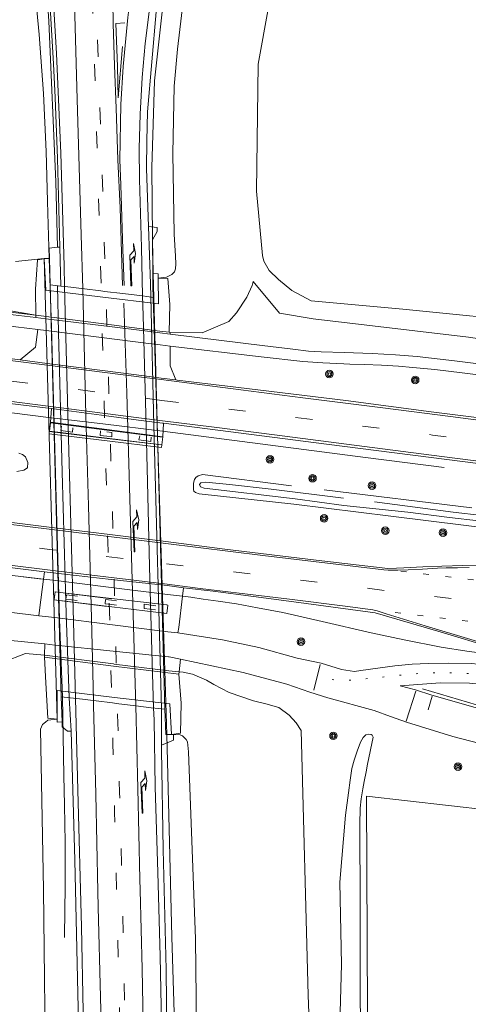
# Model space of a CAD drawing. Extents: x 177628 to 188968, y 384226 to 390673.
# Tile 7 of 256: x 177870 to 177950, y 386835 to 387010. Entities that reach past the tile are written whole.
import ezdxf

# ---------------------------------------------------------------- set-up
doc = ezdxf.new("R2010")
doc.units = 0
for name, pattern in [('VW-1-3_STREEP', [4, 1, -3]), ('VW-3-9_STREEP', [12, 3, -9]), ('VW-30-270_STREEP', [3, 0.3, -2.7])]:
    doc.linetypes.add(name, pattern=pattern)
for name, color, linetype, lineweight in [('1220', 253, 'Continuous', 13), ('2901', 253, 'Continuous', 13), ('B-AF-HAAG-GD', 253, 'HAAG', 13), ('B-AF-HEKW-GD', 253, 'HEKWERK', 13), ('B-BP-BOOM-GD', 253, 'Continuous', 13), ('B-GL-RAIL-GD', 253, 'GELEIDERAIL', 13), ('B-KW-CONT-GD', 253, 'Continuous', 13), ('B-KW-DIVR-GD', 253, 'Continuous', 13), ('B-KW-LEUNING-GD', 253, 'Continuous', 13), ('B-KW-PIJLER-GD', 253, 'Continuous', 13), ('B-MK-ASSTRP-GD', 253, 'VW-3-9_STREEP', 13), ('B-MK-BLOKLG-GD', 253, 'VW-1-3_STREEP', 13), ('B-MK-DRIEH-GD', 253, 'VW-HAAIETAND50-L-B', 13), ('B-MK-OVRG-GD', 253, 'Continuous', 13), ('B-MK-PIJL-GD', 253, 'Continuous', 13), ('B-MK-STRP-GD', 253, 'Continuous', 13), ('B-MK-VLAK-GD', 253, 'Continuous', 13), ('B-TR-SLOO-GD', 253, 'Continuous', 13), ('B-TR-TALB-GD', 253, 'Continuous', 13), ('B-TR-TALO-GD', 253, 'Continuous', 13), ('B-VH-FPAD-GD', 8, 'Continuous', 13), ('B-VH-GOOT-GD', 253, 'Continuous', 13), ('B-VH-HFDR-GD', 8, 'Continuous', 13), ('B-VH-OVRG-GD', 8, 'Continuous', 13), ('B-VH-UITV-GD', 8, 'Continuous', 13), ('B-WE-VW-MARKERING_LANGS_STREEP_30270-G', 253, 'VW-30-270_STREEP', 13), ('B-WE-VW-MARKERING_LANGS_STREEP_39-G', 253, 'VW-3-9_STREEP', 13)]:
    doc.layers.add(name, color=color, linetype=linetype, lineweight=lineweight)
doc.linetypes.add('GELEIDERAIL', pattern='A,28,-5,[107,ProvincieNB.shx,S=1,R=0,X=0,Y=0],-5', length=38)
doc.linetypes.add('HAAG', pattern='A,4,-1,[5,TOPOCAD.SHX,S=0.35,R=0,X=-0.35,Y=-0.35],-1', length=6)
doc.linetypes.add('HEKWERK', pattern='A,7,-1.5,[1,ProvNB.shx,S=0.75,R=0,X=0,Y=0],-1.5', length=10)
doc.linetypes.add('VW-HAAIETAND50-L-B', pattern='A,0,-0.5,[138,NLCS.SHX,S=1,R=0,X=-0.625,Y=0],-0.5', length=1)

# ---------------------------------------------------------------- blocks, each defined once
blk = doc.blocks.new('2901_2901', base_point=(177628.113717, 385871.174588))
at = {"layer": '2901'}
for radius in [0.675, 0.45, 0.225]:
    blk.add_circle((177628.113717, 385871.174588), radius, dxfattribs=at)
blk = doc.blocks.new('1220_1220', base_point=(177627.545238, 385871.174588))
at = {"layer": '1220'}
blk.add_polyline3d([(177627.545238, 385871.174588, 0), (177627.545238, 385871.249588, 0), (177632.995238, 385871.249588, 0), (177633.745238, 385870.499588, 0), (177635.045238, 385870.499588, 0), (177633.245238, 385870.199588, 0), (177631.545238, 385870.499588, 0), (177632.745238, 385870.499588, 0), (177632.145238, 385871.099588, 0), (177627.545238, 385871.099588, 0)], close=True, dxfattribs=at)

msp = doc.modelspace()

# ---------------------------------------------------------------- linework, layer by layer
at = {"layer": 'B-AF-HAAG-GD', "flags": 128}
msp.add_lwpolyline([(177941.796, 386891.059), (177954.62, 386887.31), (177970.214, 386883.514), (177983.313, 386880.735), (177998.968, 386878.103), (178017.062, 386875.166), (178028.014, 386873.222)], dxfattribs=at)
at = {"layer": 'B-AF-HEKW-GD', "flags": 128}
msp.add_lwpolyline([(177932.107, 386795.702), (177932.056, 386833.464), (177931.863, 386871.957), (177953.759, 386869.489), (177985.756, 386865.585), (178022.362, 386861.191), (178028.81, 386860.392)], dxfattribs=at)
at = {"layer": 'B-GL-RAIL-GD', "flags": 128}
for points in [[(177894.183, 386999.275), (177896.276, 387018.595), (177898.167, 387028.243), (177901.216, 387039.876), (177904.713, 387049.928), (177911.754, 387065.175), (177917.988, 387075.227), (177921.212, 387079.277), (177924.83, 387083.133), (177927.626, 387085.929), (177929.753, 387087.85), (177933.169, 387090.591), (177936.905, 387093.389), (177939.68, 387095.033), (177943.383, 387097.037), (177946.279, 387098.674), (177949.817, 387100.146), (177954.508, 387101.866)], [(177870.609, 387038.063), (177872.408, 387020.631), (177873.679, 387007.536), (177874.434, 386997.073), (177874.919, 386986.725), (177875.121, 386977.909), (177875.17, 386975.77)], [(177893.866, 386965.051), (177893.703, 386983.892), (177894.183, 386999.275)], [(177875.17, 386975.77), (177875.436, 386967.693)], [(177877.815, 386889.656), (177877.302, 386903.421), (177876.776, 386920.718), (177876.313, 386938.052), (177875.865, 386955.39), (177875.436, 386967.693)], [(177893.872, 386964.334), (177893.866, 386965.051)], [(177893.94, 386960.783), (177893.887, 386962.591), (177893.872, 386964.334)], [(177896.347, 386882.976), (177893.94, 386960.783)], [(177836.028, 386944.222), (177852.844, 386942.136), (177868.801, 386940.224), (177875.329, 386939.38)], [(177875.329, 386939.38), (177884.955, 386938.26), (177895.616, 386936.936), (177931.659, 386932.279), (177945.665, 386930.477)], [(177830.537, 386915.908), (177858.811, 386912.422), (177874.433, 386910.624), (177876.145, 386910.427), (177886.482, 386909.136), (177896.456, 386907.891)], [(177896.456, 386907.891), (177899.128, 386907.559), (177900.632, 386907.373), (177902.818, 386907.057), (177905.484, 386906.668), (177908.735, 386906.189), (177912.456, 386905.517), (177916.992, 386904.655), (177923.968, 386903.064), (177932.712, 386901.059), (177938.578, 386899.792), (177945.137, 386898.499), (177949.706, 386897.787), (177958.742, 386896.579), (177986.405, 386893.192), (178005.901, 386890.567)], [(177877.815, 386889.656), (177878.056, 386875.688), (177878.174, 386870.375), (177878.288, 386863.713), (177878.285, 386855.723), (177878.242, 386851.734), (177878.152, 386846.806)], [(177899.019, 386810.621), (177897.846, 386827.634), (177897.275, 386846.949), (177896.347, 386882.976)]]:
    msp.add_lwpolyline(points, dxfattribs=at)
at = {"layer": 'B-KW-CONT-GD', "flags": 128}
for points in [[(177895.462, 386934.508), (177885.721, 386935.666), (177875.456, 386936.887), (177875.656, 386938.536)], [(177895.427, 386934.54), (177885.72, 386935.7), (177875.49, 386936.922), (177875.665, 386938.402), (177885.679, 386937.137), (177895.596, 386935.885)], [(177875.656, 386938.536), (177884.811, 386937.378), (177885.676, 386937.264), (177895.638, 386935.947), (177895.462, 386934.508)], [(177877.625, 386937.819), (177877.504, 386937.061), (177879.569, 386936.793), (177879.651, 386937.566)], [(177884.591, 386936.984), (177884.478, 386936.179), (177885.711, 386936.038), (177886.559, 386935.941), (177886.591, 386936.736), (177885.687, 386936.848)], [(177891.556, 386936.133), (177891.394, 386935.39), (177893.536, 386935.101), (177893.58, 386935.851)], [(177876.454, 386908.354), (177886.538, 386907.173), (177896.307, 386906.029), (177896.527, 386905.975), (177896.373, 386904.507), (177886.581, 386905.67), (177885.251, 386905.828), (177876.276, 386906.92)], [(177896.344, 386906.008), (177896.513, 386905.949), (177896.347, 386904.517), (177886.58, 386905.694), (177876.333, 386906.93), (177876.474, 386908.342), (177885.064, 386907.291), (177886.54, 386907.123)], [(177880.493, 386907.563), (177878.504, 386907.839), (177878.393, 386907.045), (177880.417, 386906.817)], [(177887.437, 386906.731), (177886.547, 386906.847), (177885.442, 386906.99), (177885.372, 386906.229), (177886.569, 386906.092), (177887.38, 386905.998)], [(177894.376, 386905.882), (177892.345, 386906.161), (177892.302, 386905.382), (177894.329, 386905.155)], [(177897.185, 386882.945), (177896.878, 386888.388), (177887.043, 386889.571), (177876.855, 386890.797), (177876.842, 386885.714)]]:
    msp.add_lwpolyline(points, dxfattribs=at)
at = {"layer": 'B-KW-DIVR-GD', "flags": 128}
msp.add_lwpolyline([(177897.185, 386882.945), (177896.195, 386882.981), (177895.996, 386887.437), (177894.929, 386887.567), (177893.601, 386887.729), (177890.844, 386888.07), (177887.36, 386888.491), (177887.073, 386888.526), (177886.695, 386888.572), (177883.783, 386888.927), (177880.371, 386889.344), (177879.16, 386889.492), (177877.567, 386889.686), (177877.723, 386885.187), (177876.857, 386885.169), (177876.842, 386885.714), (177874.537, 386967.695), (177875.496, 386967.693), (177875.604, 386962.991), (177877.515, 386962.761), (177878.258, 386962.671), (177881.734, 386962.253), (177884.629, 386961.904), (177884.97, 386961.863), (177885.283, 386961.825), (177888.534, 386961.422), (177892.047, 386961.011), (177892.812, 386960.919), (177894.068, 386960.768), (177893.956, 386965.039), (177894.806, 386964.926), (177894.828, 386964.169)], dxfattribs=at)
at = {"layer": 'B-KW-LEUNING-GD', "flags": 128}
msp.add_lwpolyline([(177870.796, 386911.023), (177874.181, 386910.634)], dxfattribs=at)
at = {"layer": 'B-KW-PIJLER-GD', "flags": 128}
for points in [[(177874.537, 386967.695), (177874.559, 386967.641), (177874.861, 386962.045), (177885, 386960.821), (177894.859, 386959.63), (177894.828, 386964.169)], [(177877.567, 386889.686), (177875.604, 386962.991)], [(177894.068, 386960.768), (177895.996, 386887.437)]]:
    msp.add_lwpolyline(points, dxfattribs=at)
at = {"layer": 'B-MK-ASSTRP-GD', "flags": 128}
for points in [[(177851.207, 387396.711), (177852.073, 387390.991), (177854.639, 387373.603), (177856.254, 387362.398), (177856.523, 387360.449), (177857.889, 387350.549), (177859.25, 387340.46), (177860.521, 387330.379), (177863.18, 387308.491), (177864.571, 387296.831), (177866.081, 387282.945), (177867.444, 387270.123), (177868.95, 387254.29), (177869.696, 387246.443), (177870.639, 387235.754), (177871.885, 387220.725), (177872.65, 387211.092), (177874.195, 387190.141), (177874.92, 387179.951), (177875.67, 387168.927), (177876.338, 387158.527), (177876.561, 387154.917), (177876.914, 387149.208), (177878.183, 387128.482), (177878.829, 387117.503), (177879.429, 387106.31), (177880.222, 387091.168), (177880.752, 387080.065), (177881.427, 387062.54), (177881.485, 387061.02), (177881.647, 387056.78), (177882.021, 387046.483), (177882.322, 387038.001), (177882.658, 387027.907), (177882.984, 387018.523), (177883.348, 387007.554), (177883.796, 386993.086), (177884.158, 386980.467), (177884.572, 386966.56), (177884.689, 386961.897), (177884.981, 386950.156), (177885.529, 386930.815), (177885.855, 386917.351), (177886.399, 386895.521), (177886.573, 386888.587), (177886.753, 386881.413), (177887.059, 386869.118), (177887.337, 386859.236), (177887.429, 386855.126), (177887.584, 386848.298), (177887.83, 386838.286), (177888.09, 386828.397), (177888.239, 386819.629), (177888.314, 386813.96), (177888.479, 386799.94), (177888.584, 386785.053), (177888.644, 386771.862), (177888.639, 386760.045), (177888.63, 386755.138), (177888.616, 386747.789), (177888.616, 386736.21), (177888.66, 386724.53), (177888.741, 386713.279), (177888.871, 386702.339), (177889.084, 386693.122), (177889.347, 386681.599), (177889.676, 386670.652), (177889.982, 386659.084), (177890.296, 386648.008), (177890.725, 386632.879), (177890.756, 386631.79), (177891.53, 386604.715), (177891.542, 386604.292), (177891.86, 386594.707), (177892.186, 386583.988), (177892.628, 386572.547), (177893.089, 386561.271), (177893.375, 386555.205), (177894.132, 386539.11), (177894.526, 386531.648), (177895.11, 386521.074), (177895.979, 386507.253), (177896.098, 386505.363), (177896.871, 386493.553), (177897.741, 386481.805), (177899.12, 386465.035), (177899.971, 386455.386), (177900.134, 386453.537), (177901.115, 386443.743), (177902.632, 386428.646), (177904.106, 386414.98), (177905.481, 386402.817), (177906.945, 386390.065), (177908.38, 386378.098), (177909.864, 386366.466), (177911.246, 386356.009), (177911.603, 386353.302), (177915.412, 386325.716), (177917.61, 386310.165), (177919.533, 386296.871)], [(177920.43, 386297.176), (177918.53, 386310.125), (177916.332, 386325.676), (177912.524, 386353.262), (177912.145, 386356.129), (177910.784, 386366.426), (177909.301, 386378.058), (177907.865, 386390.024), (177906.401, 386402.777), (177905.027, 386414.939), (177903.553, 386428.605), (177902.035, 386443.703), (177901.054, 386453.497), (177900.881, 386455.468), (177900.04, 386464.994), (177898.661, 386481.765), (177897.792, 386493.513), (177897.018, 386505.323), (177896.893, 386507.308), (177896.03, 386521.033), (177895.446, 386531.608), (177895.053, 386539.07), (177894.291, 386555.248), (177894.01, 386561.231), (177893.549, 386572.507), (177893.106, 386583.948), (177892.78, 386594.667), (177892.462, 386604.252), (177892.456, 386604.473), (177891.682, 386631.536), (177891.645, 386632.839), (177891.216, 386647.968), (177890.902, 386659.043), (177890.596, 386670.612), (177890.267, 386681.559), (177890.005, 386693.082), (177889.791, 386702.298), (177889.662, 386713.239), (177889.567, 386727.215), (177889.544, 386739.193), (177889.564, 386752.47), (177889.567, 386755.141), (177889.578, 386765.703), (177889.546, 386776.114), (177889.51, 386789.09), (177889.462, 386802.492), (177889.259, 386816.267), (177888.97, 386830.395), (177888.653, 386844.599), (177888.406, 386855.156), (177888.294, 386859.922), (177887.952, 386872.662), (177887.608, 386886.471), (177887.558, 386888.467), (177887.205, 386902.505), (177886.615, 386924.69), (177885.847, 386951.021), (177885.509, 386961.797), (177885.334, 386967.383), (177884.81, 386984.344), (177884.285, 386999.206), (177883.825, 387013.327), (177883.479, 387023.961), (177883.014, 387035.648), (177882.54, 387049.257), (177882.112, 387061.044), (177882.039, 387063.057), (177881.367, 387080.35), (177880.772, 387093.236), (177880.022, 387107.097), (177879.334, 387119.431), (177878.627, 387131.586), (177877.736, 387145.912), (177877.193, 387154.954), (177877.078, 387156.866), (177876.457, 387166.08), (177875.762, 387177.018), (177875.125, 387186.27), (177874.385, 387196.429), (177873.272, 387211.12), (177872.437, 387221.7), (177871.453, 387233.975), (177870.272, 387247.082), (177869.562, 387254.347), (177869.214, 387257.898), (177868.055, 387270.126), (177866.734, 387282.982), (177865.558, 387293.638), (177864.493, 387303.154), (177863.439, 387311.981), (177861.471, 387327.634), (177860.322, 387336.922), (177859.012, 387346.73), (177857.608, 387357.325), (177857.153, 387360.54), (177855.761, 387370.363), (177854.073, 387381.856), (177851.856, 387396.559)]]:
    msp.add_lwpolyline(points, dxfattribs=at)
at = {"layer": 'B-MK-BLOKLG-GD', "flags": 128}
for points in [[(177937.988, 386912.048), (177970.355, 386908.092), (177987.91, 386905.878), (178010.46, 386903.034)], [(177936.984, 386904.702), (177981.21, 386899.215), (177986.978, 386898.494), (178009.375, 386895.693)]]:
    msp.add_lwpolyline(points, dxfattribs=at)
at = {"layer": 'B-MK-DRIEH-GD', "flags": 128}
msp.add_lwpolyline([(177942.832, 386887.332), (177943.513, 386889.759)], dxfattribs=at)
at = {"layer": 'B-MK-OVRG-GD', "flags": 128}
for points in [[(177887.676, 386985.226), (177888.034, 386976.722), (177888.492, 386962.85)], [(177888.759, 386962.891), (177888.555, 386969.31), (177888.176, 386980.783), (177887.974, 386985.249)], [(177923.639, 386895.433), (177922.511, 386890.82)], [(177940.645, 386890.67), (177938.947, 386885.353)]]:
    msp.add_lwpolyline(points, dxfattribs=at)
at = {"layer": 'B-MK-STRP-GD', "flags": 128}
for points in [[(177866.839, 387085.551), (177868.068, 387081.199), (177869.435, 387075.861), (177870.635, 387069.874), (177871.593, 387063.795), (177872.005, 387060.716), (177872.382, 387057.893), (177873.046, 387052.047), (177873.701, 387045.961), (177874.496, 387037.147), (177875.658, 387022.21), (177876.725, 387004.167), (177877.5, 386986.407), (177878.088, 386966.353), (177878.185, 386962.68)], [(177884.993, 387061.593), (177885.009, 387061.155), (177885.532, 387046.8), (177886.035, 387031.528), (177886.376, 387022.562), (177886.821, 387010.595), (177886.813, 387009.423)], [(177887.974, 386985.249), (177888.188, 386995.096), (177888.611, 387001.857), (177889.41, 387010.587), (177889.53, 387011.549), (177890.191, 387016.833), (177891.415, 387024.73), (177892.677, 387030.79), (177893.038, 387032.524), (177894.537, 387038.499), (177896.002, 387043.178), (177896.735, 387045.444)], [(177899.708, 387042.446), (177898.883, 387039.679), (177897.918, 387036.256), (177897.416, 387034.171), (177896.714, 387031.021), (177896.448, 387029.82), (177895.333, 387024.798), (177894.816, 387022.126), (177893.829, 387016.262), (177893.338, 387012.575), (177893.218, 387011.6), (177892.527, 387005.96), (177891.982, 386999.885), (177891.596, 386993.345), (177891.453, 386987.241), (177891.523, 386981.713), (177891.831, 386969.644), (177892.047, 386961.011)], [(177879.965, 387013.12), (177880.431, 386995.997), (177880.666, 386987.992), (177881.108, 386971.911), (177881.402, 386962.293)], [(177886.813, 387009.423), (177887.057, 387002.046), (177887.378, 386994.464), (177887.676, 386985.226), (177888.034, 386976.722)], [(177878.185, 386962.68), (177878.955, 386933.447), (177879.752, 386903.067), (177880.112, 386889.376)], [(177881.402, 386962.293), (177881.479, 386959.775), (177881.982, 386939.787), (177882.441, 386923.668), (177882.961, 386903.687), (177883.32, 386888.984)], [(177875.272, 386941.383), (177852.555, 386944.286), (177834.414, 386946.557), (177831.088, 386946.914), (177830.229, 386946.933), (177826.261, 386946.867), (177820.988, 386946.763), (177817.341, 386946.728), (177814.285, 386946.688), (177811.099, 386946.717), (177807.563, 386946.828), (177803.21, 386947.028), (177798.851, 386947.301), (177794.013, 386947.728), (177789.183, 386948.267), (177778.096, 386949.667), (177763.426, 386951.486), (177747.579, 386953.507), (177727.358, 386956.091), (177710.412, 386958.252), (177703.681, 386959.098), (177703.098, 386959.184), (177696.485, 386959.96)], [(177890.851, 386888.065), (177890.752, 386892.005), (177889.925, 386920.763), (177889.227, 386943.688), (177888.729, 386959.708)], [(177892.047, 386961.011), (177892.134, 386957.53), (177892.641, 386939.969), (177892.923, 386927.913), (177893.302, 386912.855), (177893.703, 386897.82), (177894.017, 386887.678)], [(177855.276, 386951.212), (177875.066, 386948.707)], [(178038.209, 386928.332), (178037.371, 386928.195), (178036.352, 386928.143), (178035.267, 386928.231), (178033.477, 386928.432), (178027.42, 386929.202), (178014.973, 386930.784), (178002.306, 386932.419), (177991.434, 386933.805), (177988.182, 386934.219), (177975.095, 386935.9), (177961.686, 386937.623), (177946.773, 386939.536), (177934.749, 386941.076), (177920.549, 386942.895), (177907.706, 386944.541), (177895.35, 386946.122), (177892.317, 386946.508), (177875.066, 386948.707)], [(177694.163, 386941.868), (177705.676, 386940.415), (177718.591, 386938.84), (177733.269, 386937.021), (177747.76, 386935.239), (177765.145, 386933.11), (177781.527, 386931.092), (177789.415, 386930.13), (177798.506, 386929.021), (177820.556, 386926.285), (177840.933, 386923.746), (177863.35, 386920.986), (177875.891, 386919.452)], [(178037.256, 386920.645), (178021.882, 386922.604), (178007.327, 386924.487), (177993.905, 386926.186), (177990.528, 386926.622), (177977.142, 386928.35), (177962.453, 386930.238), (177945.236, 386932.453), (177931.538, 386934.21), (177915.487, 386936.277), (177904.783, 386937.636), (177895.562, 386938.797), (177891.382, 386939.33), (177875.272, 386941.383)], [(177693.52, 386934.691), (177712.184, 386932.398), (177736.886, 386929.355), (177756.808, 386926.9), (177777.593, 386924.336), (177788.533, 386922.985), (177803.39, 386921.149), (177834.163, 386917.344), (177859.797, 386914.187), (177876.095, 386912.177)], [(177875.891, 386919.452), (177896.194, 386916.931), (177913.455, 386914.822), (177934.971, 386912.271), (177935.691, 386912.237), (177936.337, 386912.213), (177937.433, 386912.217), (177939.253, 386912.294), (177941.842, 386912.414), (177944.469, 386912.544), (177946.036, 386912.597), (177948.037, 386912.65), (177950.146, 386912.698)], [(178033.096, 386888.776), (178013.038, 386891.269), (177996.716, 386893.3), (177980.649, 386895.327), (177970.59, 386896.572), (177956.667, 386898.278), (177955.227, 386898.48), (177954.653, 386898.571), (177954.105, 386898.718), (177950.418, 386899.847), (177942.283, 386902.318), (177935.385, 386904.443), (177933.769, 386904.947), (177933.015, 386905.139), (177932.531, 386905.218), (177928.559, 386905.723), (177918.179, 386907.019), (177902.294, 386908.971), (177896.404, 386909.689), (177876.095, 386912.177)], [(177880.112, 386889.376), (177880.539, 386873.075), (177881.171, 386848.735), (177881.781, 386818.597), (177882.079, 386794.418), (177882.396, 386770.185), (177883.39, 386745.978), (177884.799, 386721.709), (177885.139, 386715.761), (177885.36, 386712.718)], [(177883.32, 386888.984), (177883.34, 386888.166), (177883.743, 386872.316), (177884.117, 386855.027), (177884.177, 386852.216), (177884.588, 386836.184), (177884.96, 386820.106), (177885.205, 386800.134), (177885.311, 386780.136), (177885.385, 386759.953), (177885.392, 386755.129), (177885.413, 386740.126), (177885.425, 386719.771)], [(177892.826, 386719.894), (177892.768, 386729.084), (177892.781, 386740.956), (177892.789, 386755.15), (177892.79, 386757.148), (177892.749, 386772.998), (177892.699, 386789.217), (177892.581, 386809.098), (177892.255, 386825.118), (177891.955, 386841.271), (177891.632, 386855.253), (177891.587, 386857.202), (177891.222, 386873.331), (177890.851, 386888.065)], [(177894.017, 386887.678), (177894.085, 386885.499), (177894.312, 386873.627), (177894.76, 386858.403), (177895.153, 386843.501), (177895.402, 386831.606), (177895.701, 386815.857), (177895.823, 386801.109), (177895.951, 386785.418), (177895.976, 386770.671), (177895.779, 386758.827), (177895.064, 386746.818), (177894.229, 386734.55), (177893.4, 386722.499), (177892.87, 386713.448), (177892.85, 386713.101)]]:
    msp.add_lwpolyline(points, dxfattribs=at)
at = {"layer": 'B-MK-VLAK-GD', "flags": 128}
msp.add_lwpolyline([(177888.887, 387009.617), (177887.276, 387009.519), (177887.579, 387001.865), (177887.726, 386996.275), (177888.467, 387005.423)], dxfattribs=at)
at = {"layer": 'B-TR-SLOO-GD', "flags": 128}
for points in [[(177869.709, 386929.751), (177870.924, 386930.016), (177871.583, 386930.44), (177871.614, 386931.352), (177871.204, 386932.389), (177870.697, 386932.779), (177870.049, 386933.026)], [(177955.836, 386919.412), (177936.167, 386921.827), (177918.971, 386923.93), (177902.125, 386925.816), (177901.446, 386926.006), (177901.173, 386926.265), (177901.085, 386926.578), (177901.082, 386927.671), (177901.267, 386928.353), (177901.505, 386928.673), (177901.953, 386929.004), (177902.722, 386929.207), (177918.51, 386927.207)], [(177927.773, 386925.005), (177914.887, 386926.654), (177907.493, 386927.473), (177903.279, 386927.89), (177902.386, 386927.769), (177902.174, 386927.443), (177902.333, 386927.02), (177902.973, 386926.775), (177919.17, 386924.891), (177927.848, 386923.702), (177939.217, 386922.555), (177946.637, 386921.577), (177956.91, 386920.413)], [(177924.322, 386926.527), (177950.586, 386923.282)], [(177962.744, 386920.765), (177947.3, 386922.516), (177933.276, 386924.373)], [(177930.79, 386815.8), (177930.75, 386852.628), (177930.65, 386866.965), (177930.728, 386869.828), (177930.944, 386871.511), (177931.217, 386873.292), (177931.461, 386874.612), (177931.777, 386876.288), (177932.023, 386877.663), (177933.073, 386882.508), (177932.892, 386882.855), (177932.708, 386882.952), (177932.301, 386883.021), (177931.748, 386882.894), (177931.294, 386882.437), (177930.81, 386881.567), (177930.187, 386880.012), (177929.66, 386878.418), (177929.259, 386876.906), (177928.949, 386874.853), (177928.635, 386872.594), (177928.146, 386868.611), (177927.1, 386856.677), (177927.411, 386842.042), (177927.061, 386829.242)]]:
    msp.add_lwpolyline(points, dxfattribs=at)
at = {"layer": 'B-TR-TALB-GD', "flags": 128}
for points in [[(177911.721, 386963.576), (177916.42, 386957.929), (177922.41, 386956.941), (177949.974, 386953.66), (177981.522, 386948.943), (177983.669, 386948.911), (178003.992, 386948.608), (178024.784, 386948.857), (178028.085, 386949.209), (178044.059, 386950.698), (178048.607, 386950.79), (178050.324, 386952.053), (178051.305, 386954.256), (178051.366, 386955.206), (178052.971, 386971.087), (178054.633, 386984.108), (178055.223, 387000.65), (178055.387, 387009.593), (178054.377, 387019.362)], [(177899.653, 387016.987), (177898.23, 387004.945), (177897.68, 386998.359), (177897.451, 386986.341), (177897.682, 386972.035), (177897.913, 386968.126), (177897.948, 386966.728), (177897.889, 386965.83), (177897.751, 386965.29), (177897.261, 386964.837), (177896.326, 386964.385), (177894.828, 386964.169)], [(177874.537, 386967.695), (177869.459, 386967.14)], [(177876.842, 386885.714), (177875.221, 386885.48), (177874.76, 386885.17), (177874.228, 386884.725), (177873.907, 386883.932), (177874.419, 386855.386), (177874.821, 386818.344), (177874.819, 386780.364), (177874.818, 386778.575), (177875.543, 386756.773), (177876.169, 386732.884), (177877.299, 386706.577), (177877.87, 386679.802), (177877.269, 386661.938)], [(177897.185, 386882.945), (177897.526, 386882.938), (177898.726, 386882.915), (177899.166, 386882.698), (177899.768, 386882.094), (177900.044, 386881.626), (177900.232, 386879.844), (177901.477, 386846.601), (177902.09, 386788.916), (177902.131, 386781.113), (177902.257, 386756.996), (177901.86, 386741.671), (177901.876, 386714.844), (177902.841, 386687.107), (177903.779, 386659.072), (177904.727, 386641.447), (177903.869, 386639.014), (177903.142, 386638.374), (177901.67, 386637.973), (177898.842, 386637.689)]]:
    msp.add_lwpolyline(points, dxfattribs=at)
at = {"layer": 'B-TR-TALO-GD', "flags": 128}
for points in [[(178048.752, 386964.211), (178047.567, 386958.213), (178047.02, 386956.101), (178046.369, 386954.69), (178045.902, 386954.464), (178043.729, 386953.907), (178041.077, 386954.344), (178021.154, 386953.926), (177992.716, 386953.624), (177983.74, 386954.398), (177963.27, 386956.163), (177938.304, 386958.673), (177922.012, 386960.126), (177918.61, 386962.01), (177916.237, 386963.957), (177914.542, 386965.539), (177913.583, 386967.189), (177913.343, 386968.204), (177912.286, 386979.666), (177912.628, 387002.271), (177918.331, 387034.071)], [(177911.721, 386963.576), (177911.505, 386962.903), (177910.57, 386960.805), (177908.72, 386958.033), (177907.368, 386956.455), (177902.664, 386954.445), (177896.975, 386954.524)], [(177860.503, 386959.741), (177873.079, 386957.573)], [(177881.855, 386633.177), (177870.456, 386637.489), (177868.794, 386638.518), (177867.131, 386639.547), (177865.265, 386641.708), (177863.302, 386645.59), (177859.399, 386659.955), (177859.594, 386780.388), (177859.623, 386798.424), (177860.376, 386838.763), (177859.047, 386863.521), (177861.142, 386889.618), (177864.327, 386893.573), (177867.255, 386895.823), (177871.206, 386897.369), (177874.634, 386897.091)], [(177922.949, 386651.574), (177921.151, 386685.669), (177921.137, 386733.143), (177922.574, 386780.493), (177923.021, 386795.191), (177921.478, 386836.541), (177920.226, 386883.686), (177919.357, 386885.037), (177918.134, 386886.426), (177916.266, 386887.738), (177913.94, 386888.418), (177911.757, 386888.977), (177907.432, 386890.448), (177904.711, 386891.833), (177903.422, 386892.617), (177900.907, 386893.687), (177899.241, 386894.03), (177898.566, 386894.097)]]:
    msp.add_lwpolyline(points, dxfattribs=at)
at = {"layer": 'B-VH-FPAD-GD', "flags": 128}
for points in [[(177858.905, 386958.847), (177873.037, 386957.176), (177874.833, 386956.964), (177885.147, 386955.691), (177893.381, 386954.675), (177895.109, 386954.462)], [(177874.899, 386954.841), (177873.419, 386955.024), (177857.743, 386956.957)], [(177874.899, 386954.841), (177885.209, 386953.554), (177893.107, 386952.569), (177895.171, 386952.311), (177896.944, 386952.102), (177913.14, 386950.2), (177920.521, 386949.367), (177924.101, 386949.116), (177927.848, 386948.906), (177928.898, 386948.876), (177931.534, 386948.8), (177934.536, 386948.704), (177937.577, 386948.515), (177940.094, 386948.309), (177944.016, 386947.905), (177948.874, 386947.349), (177961.126, 386945.773)], [(177965.532, 386947.214), (177947.522, 386949.474), (177940.874, 386950.242), (177937.045, 386950.546), (177932.854, 386950.757), (177927.884, 386950.939), (177923.808, 386951.063), (177921.553, 386951.214), (177918.765, 386951.542), (177913.306, 386952.219), (177906.096, 386953.091), (177896.925, 386954.236), (177895.109, 386954.462)], [(177919.53, 386896.553), (177923.811, 386895.627), (177927.434, 386894.55), (177929.743, 386894.184), (177930.883, 386894.367), (177936.896, 386895.188), (177939.96, 386895.449), (177942.854, 386895.584), (177946.431, 386895.636), (177950.469, 386895.616), (177960.438, 386894.628), (177970.784, 386893.16), (177989.365, 386890.719), (178010.836, 386888.031), (178032.545, 386885.039), (178044.082, 386883.478), (178046.452, 386883.355)], [(178047.67, 386879.838), (178044.181, 386880.051), (178031.797, 386881.732), (178018.435, 386883.315), (178004.619, 386885.151), (177987.726, 386887.397), (177964.941, 386890.398), (177954.527, 386891.704), (177950.193, 386892.11), (177944.945, 386892.132), (177937.855, 386891.64)]]:
    msp.add_lwpolyline(points, dxfattribs=at)
at = {"layer": 'B-VH-GOOT-GD', "flags": 128}
for points in [[(177870.07, 387070.159), (177870.668, 387066.511), (177871.377, 387061.291), (177871.461, 387060.685), (177871.827, 387058.036), (177872.593, 387050.87), (177873.463, 387042.422), (177874.105, 387034.873), (177874.886, 387024.712), (177875.503, 387014.512), (177876.19, 387002.35), (177876.493, 386996.352), (177876.911, 386985.494), (177877.35, 386969.711)], [(177873.037, 386957.176), (177873.079, 386957.573), (177857.349, 386959.444), (177849.577, 386960.572), (177843.663, 386961.76), (177838.786, 386962.869), (177835.824, 386963.519), (177834.577, 386963.697), (177834.45, 386963.258)], [(177896.925, 386954.236), (177896.975, 386954.524), (177896.773, 386954.549), (177895.1, 386954.759), (177885.138, 386956.032), (177873.079, 386957.573)], [(177874.634, 386897.091), (177874.595, 386896.705)], [(177874.595, 386896.705), (177886.884, 386895.096), (177898.519, 386893.669)], [(177874.634, 386897.091), (177886.872, 386895.506), (177886.965, 386895.494), (177896.738, 386894.317), (177898.566, 386894.097)], [(177898.519, 386893.669), (177898.566, 386894.097)]]:
    msp.add_lwpolyline(points, dxfattribs=at)
at = {"layer": 'B-VH-HFDR-GD', "flags": 128}
for points in [[(177869.952, 387067.468), (177870.971, 387061.05), (177871.043, 387060.599), (177871.865, 387053.687), (177872.399, 387048.92), (177873.17, 387041.275), (177873.888, 387032.731), (177875.384, 387009.928), (177876.614, 386981.346), (177876.939, 386969.674), (177877.35, 386969.711)], [(177893.509, 386960.835), (177893.455, 386963.15), (177893.102, 386973.357), (177892.744, 386983.697), (177892.78, 386988.623), (177892.934, 386993.811), (177894.459, 387011.576), (177894.522, 387012.313), (177896.394, 387023.111), (177897.772, 387029.479), (177899.2, 387036.079)], [(177877.35, 386969.711), (177877.515, 386962.761), (177876.909, 386962.834)], [(177876.909, 386962.834), (177877.075, 386954.497), (177877.77, 386929.654), (177878.439, 386904.482), (177879.022, 386889.509)], [(177895.426, 386887.506), (177894.042, 386937.96), (177893.509, 386960.835)], [(177895.342, 386946.393), (177892.352, 386946.78), (177885.377, 386947.684), (177875.057, 386949.021), (177870.257, 386949.63), (177858.018, 386951.185)], [(177831.076, 386946.347), (177844.277, 386944.805), (177860.642, 386942.819), (177875.282, 386941.027), (177875.84, 386940.955), (177885.606, 386939.681), (177891.33, 386938.934), (177895.574, 386938.381)], [(177960.875, 386938.222), (177943.37, 386940.387), (177928.169, 386942.381), (177907.151, 386944.974), (177898.179, 386946.052), (177897.937, 386946.081), (177895.342, 386946.393)], [(177960.875, 386938.222), (177943.37, 386940.387), (177928.169, 386942.381), (177907.151, 386944.974), (177898.179, 386946.052), (177897.937, 386946.081), (177895.342, 386946.393)], [(177895.574, 386938.381), (177895.762, 386938.357), (177924.781, 386934.658), (177952.216, 386931.16)], [(177876.111, 386911.716), (177874.597, 386911.904), (177852.282, 386914.671), (177829.457, 386917.492), (177806.308, 386920.324), (177788.475, 386922.519), (177786.214, 386922.797), (177766.081, 386925.276), (177743.408, 386928.034), (177724.401, 386930.46), (177705.006, 386932.841), (177692.959, 386934.323)], [(177896.183, 386917.318), (177886.212, 386918.54), (177875.881, 386919.806), (177854.478, 386922.482)], [(177935.661, 386912.504), (177922.938, 386913.959), (177906.699, 386915.974), (177896.183, 386917.318)], [(177933.391, 386904.614), (177918.914, 386906.582), (177904.586, 386908.44), (177899.316, 386909.09), (177896.411, 386909.449), (177886.441, 386910.563), (177876.111, 386911.716)], [(177895.341, 386630.534), (177895.279, 386632.43), (177894.467, 386663.484), (177894.142, 386675.887), (177893.91, 386689.606), (177893.35, 386704.881), (177893.291, 386713.563), (177893.377, 386714.668), (177893.834, 386720.534), (177894.657, 386732.647), (177896.237, 386755.156), (177896.636, 386761.543), (177896.913, 386770.82), (177896.851, 386782.333), (177896.704, 386797.225), (177896.653, 386809.415), (177896.447, 386823.432), (177896.238, 386841.157), (177895.684, 386862.51), (177895.43, 386880.141), (177895.43, 386881.063), (177895.431, 386887.334), (177895.426, 386887.506)]]:
    msp.add_lwpolyline(points, dxfattribs=at)
at = {"layer": 'B-VH-OVRG-GD', "flags": 128}
for points in [[(177893.102, 386973.357), (177894.658, 386973.185), (177894.667, 386972.494), (177893.799, 386971.002), (177893.956, 386965.039)], [(177875.496, 386967.693), (177875.457, 386969.541), (177876.939, 386969.674)], [(177873.079, 386957.573), (177872.992, 386962.231), (177873.344, 386967.433), (177874.559, 386967.641)], [(177896.773, 386954.549), (177896.867, 386959.474), (177896.522, 386964.148), (177894.828, 386964.169)], [(177873.419, 386955.024), (177873.003, 386951.875), (177870.257, 386949.63)], [(177897.937, 386946.081), (177896.926, 386948.577), (177896.944, 386952.102)], [(177875.84, 386940.955), (177875.656, 386938.536)], [(177895.638, 386935.947), (177895.762, 386938.357)], [(177895.462, 386934.508), (177895.402, 386934.066), (177885.733, 386935.243), (177875.456, 386936.495), (177875.456, 386936.887)], [(177874.597, 386911.904), (177874.433, 386910.624), (177873.718, 386905.101), (177873.599, 386904.108)], [(177898.324, 386901.037), (177898.477, 386902.025), (177899.128, 386907.559), (177899.316, 386909.09)], [(177873.599, 386904.108), (177857.709, 386906.013), (177848.976, 386907.068)], [(177898.324, 386901.037), (177896.55, 386901.257), (177886.672, 386902.484), (177876.42, 386903.757), (177873.599, 386904.108)], [(177825.842, 386897.24), (177827.014, 386897.772), (177828.333, 386898.372), (177832.086, 386900.579), (177835.407, 386901.522), (177842.54, 386902.275), (177846.713, 386902.2), (177855.7, 386901.046), (177864.367, 386900.075), (177874.639, 386899.11), (177876.471, 386898.858), (177876.567, 386898.848), (177886.807, 386897.788), (177896.672, 386896.766), (177896.778, 386896.755)], [(177919.53, 386896.553), (177912.743, 386898.414), (177906.257, 386899.805), (177898.324, 386901.037)], [(177874.634, 386897.091), (177874.639, 386899.11)], [(177874.595, 386896.705), (177874.841, 386892.172), (177875.189, 386885.843), (177876.842, 386885.714)], [(177896.778, 386896.755), (177898.77, 386896.337), (177909.945, 386893.988), (177917.716, 386891.923)], [(177898.566, 386894.097), (177898.77, 386896.337)], [(177898.519, 386893.669), (177898.925, 386888.543), (177898.794, 386883.174), (177897.185, 386882.945)], [(177917.716, 386891.923), (177921.79, 386890.471), (177924.992, 386889.498), (177933.2, 386887.234), (177936.144, 386886.168), (177939.006, 386885.163), (177947.194, 386882.623), (177964.814, 386878.022), (177986.71, 386873.401), (178004.051, 386870.496), (178016.408, 386868.556), (178036.758, 386865.164), (178039.17, 386859.175), (178053.213, 386857.221)], [(177937.855, 386891.64), (177940.578, 386890.932), (177943.483, 386889.932), (177960.982, 386884.998), (177978.247, 386881.14), (177995.6, 386877.975), (178015.65, 386874.745)], [(177879.338, 386883.549), (177878.678, 386883.528), (177877.753, 386884.309), (177877.723, 386885.187)], [(177895.43, 386881.063), (177897.555, 386881.973), (177897.526, 386882.938)]]:
    msp.add_lwpolyline(points, dxfattribs=at)
at = {"layer": 'B-VH-UITV-GD', "flags": 128}
for points in [[(178035.386, 386904.079), (178034.378, 386904.148), (178027.003, 386904.984), (178024.762, 386905.259), (178016.82, 386906.232), (178002.356, 386908.039), (177981.229, 386910.663), (177963.121, 386912.776), (177960.892, 386912.924), (177958.424, 386913.047), (177955.262, 386913.091), (177952.145, 386913.087), (177948.992, 386913.023), (177945.265, 386912.948), (177941.909, 386912.798), (177938.503, 386912.638), (177937.172, 386912.565), (177935.661, 386912.504)], [(178042.78, 386887.184), (178036.485, 386887.979), (178033.524, 386888.353), (178033.304, 386888.381), (178024.568, 386889.484), (178023.513, 386889.617), (178015.412, 386890.64), (177988.023, 386894.06), (177960.48, 386897.466), (177954.782, 386898.272), (177944.564, 386901.328), (177933.391, 386904.614)], [(177884.973, 386710.818), (177884.778, 386710.836), (177884.081, 386726.614), (177882.743, 386749.197), (177882.178, 386760.562), (177881.591, 386769.025), (177881.271, 386773.226), (177881.169, 386783.341), (177880.823, 386823.726), (177880.022, 386860.599), (177879.338, 386883.549), (177879.022, 386889.509)]]:
    msp.add_lwpolyline(points, dxfattribs=at)
at = {"layer": 'B-WE-VW-MARKERING_LANGS_STREEP_30270-G', "flags": 128}
msp.add_lwpolyline([(178042.249, 386882.16), (178035.98, 386882.894), (178027.02, 386884.007), (178018.162, 386885.153), (178009.321, 386886.308), (178000.394, 386887.509), (177985.639, 386889.428), (177976.713, 386890.582), (177962.004, 386892.485), (177953.144, 386893.627), (177950.082, 386893.817), (177947.098, 386893.932), (177943.702, 386893.92), (177941.253, 386893.812), (177938.24, 386893.565), (177932.313, 386892.928), (177929.192, 386892.609), (177926.648, 386892.58), (177923.376, 386893.09)], dxfattribs=at)
at = {"layer": 'B-WE-VW-MARKERING_LANGS_STREEP_39-G', "flags": 128}
for points in [[(177895.457, 386942.407), (177891.844, 386942.876), (177875.169, 386945.038), (177857.996, 386947.191)], [(177659.311, 386942.548), (177682.013, 386939.743), (177706.688, 386936.722), (177730.852, 386933.708), (177758.048, 386930.399), (177782.29, 386927.376), (177788.974, 386926.555), (177806.46, 386924.408), (177839.82, 386920.29), (177866.977, 386916.944), (177875.992, 386915.84), (177896.298, 386913.353)], [(177895.457, 386942.407), (177919.154, 386939.392), (177943.591, 386936.263), (177968.02, 386933.142), (177990.977, 386930.184), (178004.59, 386928.43), (178029.081, 386925.298), (178048.535, 386922.833), (178060.655, 386921.257), (178085.087, 386918.089), (178090.083, 386917.45), (178097.293, 386916.529), (178124.671, 386912.796), (178157.865, 386907.668), (178189.018, 386901.996), (178193.003, 386901.271), (178228.217, 386893.935), (178254.354, 386888.435), (178265.561, 386886.098), (178308.035, 386877.472), (178410.734, 386855.611)]]:
    msp.add_lwpolyline(points, dxfattribs=at)
msp.add_lwpolyline([(177896.298, 386913.353), (177936.715, 386908.405), (177963.819, 386905.036), (177987.432, 386902.089), (177988.05, 386902.011), (178012.28, 386898.952), (178048.67, 386894.389), (178057.798, 386893.225), (178074.184, 386891.362), (178086.751, 386890.016), (178107.023, 386887.897), (178122.25, 386886.432), (178134.412, 386885.386), (178155.745, 386883.745), (178170.954, 386882.755), (178188.969, 386881.537), (178242.146, 386876.639, -0.0294774), (178277.087, 386871.33), (178305.443, 386865.294), (178412.152, 386842.581)], format="xyb", dxfattribs=at)

# ---------------------------------------------------------------- block references
at = {"layer": 'B-BP-BOOM-GD'}
for p in [(177925.276, 386947.103, 20.738), (177940.522, 386946.071, 20.735), (177914.719, 386931.911, 20.828), (177922.264, 386928.577, 20.732), (177932.848, 386927.254, 20.655), (177924.334, 386921.423, 20.918), (177935.205, 386919.232, 21.077), (177945.48, 386918.89, 20.47), (177920.211, 386899.486, 20.793), (177925.99, 386882.721, 20.924), (177948.15, 386877.25, 20.57)]:
    msp.add_blockref('2901_2901', p, dxfattribs=at)
at = {"layer": 'B-MK-PIJL-GD'}
for p, rotation in [((177890.053, 386962.816, 27.427), 92.15604700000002), ((177890.619, 386915.449, 27.587), 92.39925699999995), ((177892.044, 386868.984, 27.646), 92.24574100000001)]:
    msp.add_blockref('1220_1220', p, dxfattribs=dict(at, rotation=rotation))

doc.saveas('drawing.dxf')
